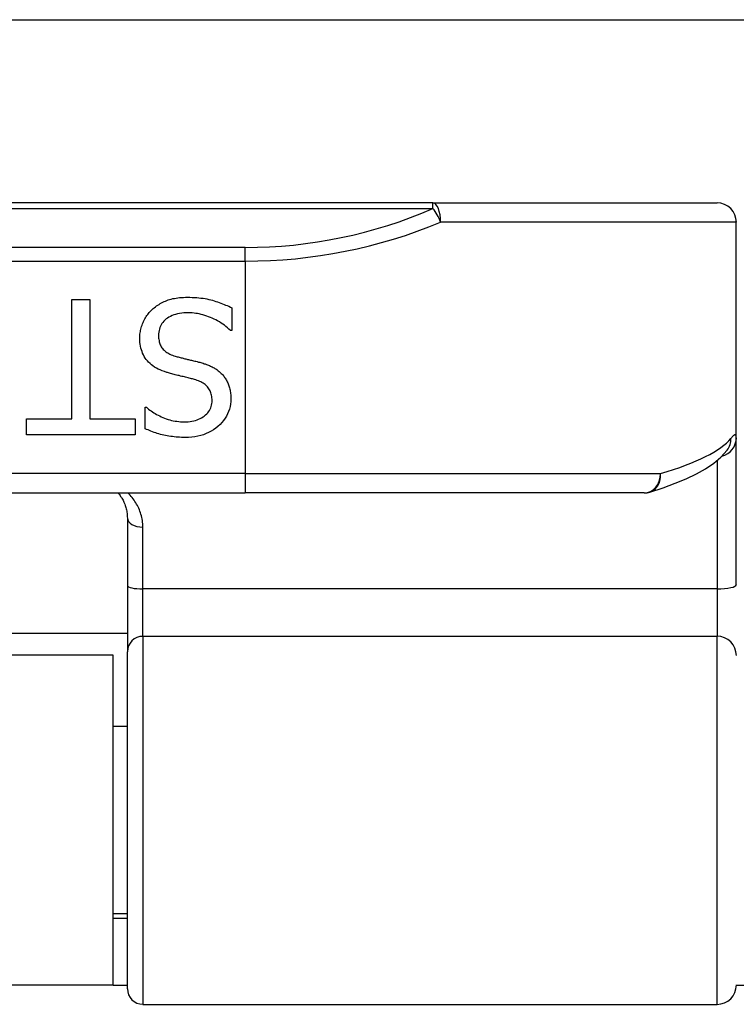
# Model space of a CAD drawing. Header units: inches. Extents: x 20 to 683, y 61 to 320.
# Tile 91 of 205: x 118.219 to 118.949, y 177.256 to 178.259. Entities that reach past the tile are written whole.
import ezdxf

# ---------------------------------------------------------------- set-up
doc = ezdxf.new("R2010")
doc.units = ezdxf.units.IN
doc.header["$MEASUREMENT"] = 0
doc.layers.add('Visible Edges(ANSI)', color=7, linetype='Continuous', lineweight=25)
doc.layers.add('Visible Tangent Edges(ANSI)', color=7, linetype='Continuous', lineweight=25)

msp = doc.modelspace()

# ---------------------------------------------------------------- linework, layer by layer
at = {"layer": 'Visible Edges(ANSI)'}
for p, q in [((93.2813, 178.2587), (163.2173, 178.2587)), ((118.6399, 178.0722), (116.7577, 178.0722)), ((118.6399, 178.0722), (118.9292, 178.0722)), ((118.9488, 177.8331), (118.9488, 178.0525)), ((118.2723, 177.9737), (118.2906, 177.9737)), ((118.2723, 177.8522), (118.2723, 177.9737)), ((118.2906, 177.9737), (118.2906, 177.8522)), ((118.4351, 177.9654), (118.4351, 177.9424)), ((118.4351, 177.9424), (118.4338, 177.9424)), ((118.3468, 177.8642), (118.3481, 177.8642)), ((118.3468, 177.8423), (118.3468, 177.8642)), ((118.2261, 177.8522), (118.2723, 177.8522)), ((118.2261, 177.8359), (118.2261, 177.8522)), ((118.2906, 177.8522), (118.3368, 177.8522)), ((118.3368, 177.8522), (118.3368, 177.8359)), ((118.3368, 177.8359), (118.2261, 177.8359)), ((118.9488, 177.6836), (118.9488, 177.8331)), ((118.9394, 177.8204), (118.9398, 177.8208)), ((116.9488, 177.777), (118.4488, 177.777)), ((118.8551, 177.777), (118.4488, 177.777)), ((118.3288, 177.7512), (118.3288, 177.6827)), ((118.3288, 177.6827), (118.3288, 177.6152)), ((118.3288, 177.6337), (117.0689, 177.6337)), ((118.3288, 177.272), (118.3288, 177.6152)), ((118.3143, 177.6117), (117.0833, 177.6117)), ((118.3143, 177.2757), (118.3143, 177.6117)), ((118.3288, 177.5392), (118.3143, 177.5392)), ((118.3288, 177.3483), (118.3143, 177.3483)), ((118.3288, 177.3437), (118.3143, 177.3437)), ((118.3143, 177.2757), (117.0833, 177.2757)), ((118.3143, 177.2757), (118.3288, 177.2757)), ((118.9488, 177.2757), (118.9798, 177.2757)), ((118.3445, 177.2562), (118.9292, 177.2562))]:
    msp.add_line(p, q, dxfattribs=at)
at = {"layer": 'Visible Edges(ANSI)', "flags": 128}
for points in [[(118.3539, 177.9636), (118.355, 177.9646), (118.3562, 177.9655), (118.3573, 177.9665), (118.3585, 177.9673), (118.3597, 177.9682), (118.361, 177.9689), (118.3622, 177.9697), (118.3635, 177.9704), (118.3648, 177.9711), (118.3661, 177.9717), (118.3675, 177.9723), (118.3689, 177.9729), (118.3703, 177.9734), (118.3718, 177.9739), (118.3733, 177.9743), (118.3749, 177.9747), (118.3766, 177.975), (118.3783, 177.9753), (118.3801, 177.9756), (118.3819, 177.9758), (118.3838, 177.9759), (118.3858, 177.976), (118.3878, 177.9761), (118.3899, 177.9761)], [(118.3899, 177.9761), (118.3923, 177.9761), (118.3947, 177.976), (118.3971, 177.9759), (118.3994, 177.9758), (118.4016, 177.9756), (118.4037, 177.9753), (118.4058, 177.9751), (118.4079, 177.9747), (118.4098, 177.9744), (118.4117, 177.974), (118.4136, 177.9735), (118.4153, 177.973), (118.4171, 177.9725), (118.4188, 177.9719), (118.4205, 177.9714), (118.4222, 177.9708), (118.4239, 177.9702), (118.4255, 177.9695), (118.4272, 177.9689), (118.4288, 177.9682), (118.4304, 177.9676), (118.432, 177.9669), (118.4336, 177.9661), (118.4351, 177.9654)], [(118.3414, 177.9344), (118.3414, 177.9357), (118.3415, 177.9371), (118.3416, 177.9384), (118.3418, 177.9398), (118.342, 177.9411), (118.3422, 177.9424), (118.3425, 177.9438), (118.3429, 177.9451), (118.3433, 177.9464), (118.3437, 177.9477), (118.3442, 177.949), (118.3447, 177.9503), (118.3453, 177.9516), (118.3459, 177.9529), (118.3465, 177.9541), (118.3472, 177.9553), (118.3479, 177.9564), (118.3487, 177.9576), (118.3495, 177.9587), (118.3503, 177.9597), (118.3511, 177.9607), (118.352, 177.9617), (118.353, 177.9627), (118.3539, 177.9636)], [(118.3912, 177.9603), (118.3887, 177.9602), (118.3864, 177.9601), (118.3841, 177.9599), (118.3819, 177.9596), (118.3799, 177.9592), (118.3779, 177.9587), (118.376, 177.9581), (118.3743, 177.9575), (118.3726, 177.9567), (118.3711, 177.9559), (118.3696, 177.955), (118.3683, 177.954), (118.367, 177.9529), (118.3659, 177.9517), (118.3649, 177.9505), (118.364, 177.9493), (118.3632, 177.948), (118.3625, 177.9466), (118.3619, 177.9452), (118.3614, 177.9437), (118.361, 177.9422), (118.3607, 177.9406), (118.3606, 177.939), (118.3605, 177.9373)], [(118.4338, 177.9424), (118.4322, 177.9438), (118.4307, 177.9451), (118.4291, 177.9464), (118.4275, 177.9476), (118.4258, 177.9488), (118.4241, 177.9499), (118.4224, 177.951), (118.4206, 177.952), (118.4189, 177.953), (118.417, 177.9539), (118.4152, 177.9548), (118.4133, 177.9556), (118.4114, 177.9563), (118.4095, 177.957), (118.4076, 177.9576), (118.4057, 177.9582), (118.4039, 177.9587), (118.402, 177.9591), (118.4002, 177.9595), (118.3984, 177.9597), (118.3966, 177.96), (118.3948, 177.9601), (118.393, 177.9602), (118.3912, 177.9603)], [(118.3688, 177.8996), (118.3665, 177.9004), (118.3643, 177.9012), (118.3622, 177.9021), (118.3602, 177.903), (118.3583, 177.904), (118.3565, 177.9051), (118.3548, 177.9062), (118.3532, 177.9074), (118.3518, 177.9086), (118.3504, 177.91), (118.3492, 177.9113), (118.348, 177.9128), (118.347, 177.9142), (118.346, 177.9158), (118.3451, 177.9174), (118.3443, 177.9191), (118.3437, 177.9208), (118.3431, 177.9225), (118.3426, 177.9244), (118.3422, 177.9263), (118.3418, 177.9282), (118.3416, 177.9302), (118.3415, 177.9322), (118.3414, 177.9344)], [(118.3605, 177.9373), (118.3605, 177.9359), (118.3606, 177.9346), (118.3608, 177.9333), (118.361, 177.9321), (118.3612, 177.9309), (118.3615, 177.9298), (118.3619, 177.9287), (118.3623, 177.9276), (118.3628, 177.9266), (118.3633, 177.9257), (118.3639, 177.9247), (118.3646, 177.9239), (118.3653, 177.923), (118.3661, 177.9222), (118.3669, 177.9215), (118.3678, 177.9207), (118.3688, 177.92), (118.3699, 177.9194), (118.371, 177.9187), (118.3721, 177.9182), (118.3734, 177.9176), (118.3747, 177.9171), (118.3761, 177.9166), (118.3775, 177.9162)], [(118.3775, 177.9162), (118.3785, 177.9159), (118.3796, 177.9156), (118.3806, 177.9153), (118.3816, 177.915), (118.3826, 177.9148), (118.3836, 177.9145), (118.3846, 177.9143), (118.3855, 177.914), (118.3864, 177.9138), (118.3874, 177.9136), (118.3883, 177.9134), (118.3892, 177.9131), (118.3901, 177.9129), (118.391, 177.9127), (118.392, 177.9125), (118.393, 177.9122), (118.394, 177.912), (118.3951, 177.9117), (118.3962, 177.9114), (118.3974, 177.9112), (118.3986, 177.9109), (118.3998, 177.9106), (118.4011, 177.9102), (118.4024, 177.9099)], [(118.4024, 177.9099), (118.4036, 177.9096), (118.4047, 177.9092), (118.4059, 177.9089), (118.407, 177.9085), (118.4081, 177.9082), (118.4092, 177.9078), (118.4102, 177.9074), (118.4112, 177.907), (118.4123, 177.9065), (118.4133, 177.9061), (118.4142, 177.9056), (118.4152, 177.9052), (118.4161, 177.9047), (118.417, 177.9042), (118.4179, 177.9036), (118.4188, 177.9031), (118.4197, 177.9025), (118.4205, 177.9019), (118.4213, 177.9012), (118.4221, 177.9006), (118.4229, 177.8999), (118.4237, 177.8992), (118.4244, 177.8985), (118.4252, 177.8977)], [(118.397, 177.8924), (118.396, 177.8926), (118.395, 177.8929), (118.394, 177.8932), (118.3929, 177.8935), (118.3917, 177.8938), (118.3906, 177.894), (118.3894, 177.8944), (118.3881, 177.8947), (118.3868, 177.895), (118.3855, 177.8953), (118.3842, 177.8956), (118.3828, 177.8959), (118.3814, 177.8963), (118.3801, 177.8966), (118.3788, 177.8969), (118.3775, 177.8973), (118.3763, 177.8976), (118.3751, 177.8979), (118.3739, 177.8982), (118.3728, 177.8985), (118.3717, 177.8988), (118.3707, 177.8991), (118.3697, 177.8994), (118.3688, 177.8996)], [(118.4252, 177.8977), (118.4259, 177.897), (118.4265, 177.8962), (118.4272, 177.8953), (118.4278, 177.8945), (118.4284, 177.8936), (118.4289, 177.8928), (118.4295, 177.8919), (118.43, 177.8909), (118.4305, 177.89), (118.4309, 177.889), (118.4314, 177.888), (118.4318, 177.887), (118.4321, 177.886), (118.4325, 177.8849), (118.4328, 177.8838), (118.4331, 177.8827), (118.4333, 177.8816), (118.4335, 177.8804), (118.4337, 177.8792), (118.4338, 177.878), (118.434, 177.8767), (118.434, 177.8755), (118.4341, 177.8742), (118.4341, 177.8728)], [(118.415, 177.8709), (118.415, 177.8724), (118.4149, 177.8737), (118.4147, 177.8751), (118.4145, 177.8764), (118.4142, 177.8776), (118.4139, 177.8788), (118.4134, 177.8799), (118.4129, 177.881), (118.4124, 177.882), (118.4118, 177.883), (118.4111, 177.8839), (118.4104, 177.8848), (118.4096, 177.8857), (118.4087, 177.8865), (118.4078, 177.8873), (118.4068, 177.888), (118.4058, 177.8887), (118.4047, 177.8893), (118.4036, 177.8899), (118.4024, 177.8905), (118.4011, 177.891), (118.3998, 177.8915), (118.3985, 177.892), (118.397, 177.8924)], [(118.3481, 177.8642), (118.3492, 177.8632), (118.3504, 177.8623), (118.3516, 177.8613), (118.3529, 177.8604), (118.3543, 177.8595), (118.3556, 177.8586), (118.3571, 177.8577), (118.3585, 177.8569), (118.3601, 177.8561), (118.3617, 177.8553), (118.3633, 177.8545), (118.365, 177.8537), (118.3667, 177.853), (118.3684, 177.8524), (118.3702, 177.8518), (118.3719, 177.8513), (118.3737, 177.8508), (118.3755, 177.8504), (118.3773, 177.85), (118.3791, 177.8498), (118.381, 177.8496), (118.3828, 177.8494), (118.3847, 177.8493), (118.3865, 177.8493)], [(118.3865, 177.8493), (118.3886, 177.8493), (118.3906, 177.8494), (118.3926, 177.8496), (118.3945, 177.8499), (118.3963, 177.8503), (118.3981, 177.8508), (118.3997, 177.8513), (118.4013, 177.8519), (118.4029, 177.8526), (118.4044, 177.8534), (118.4058, 177.8543), (118.4071, 177.8552), (118.4084, 177.8563), (118.4095, 177.8573), (118.4106, 177.8585), (118.4115, 177.8596), (118.4123, 177.8609), (118.413, 177.8622), (118.4136, 177.8635), (118.4141, 177.8649), (118.4145, 177.8663), (118.4148, 177.8678), (118.415, 177.8693), (118.415, 177.8709)], [(118.4341, 177.8728), (118.434, 177.8701), (118.4337, 177.8674), (118.4333, 177.8648), (118.4327, 177.8623), (118.4318, 177.8598), (118.4308, 177.8574), (118.4297, 177.8551), (118.4283, 177.8529), (118.4268, 177.8508), (118.425, 177.8487), (118.4231, 177.8467), (118.421, 177.8447), (118.4188, 177.8429), (118.4165, 177.8413), (118.4141, 177.8398), (118.4115, 177.8385), (118.4089, 177.8373), (118.4062, 177.8362), (118.4034, 177.8354), (118.4004, 177.8347), (118.3974, 177.8341), (118.3943, 177.8337), (118.3911, 177.8335), (118.3878, 177.8334)], [(118.3878, 177.8334), (118.3858, 177.8334), (118.3839, 177.8335), (118.382, 177.8336), (118.3802, 177.8337), (118.3783, 177.8338), (118.3765, 177.834), (118.3747, 177.8342), (118.3729, 177.8344), (118.3711, 177.8347), (118.3693, 177.835), (118.3676, 177.8353), (118.3659, 177.8357), (118.3642, 177.8361), (118.3625, 177.8365), (118.3608, 177.837), (118.3592, 177.8375), (118.3576, 177.838), (118.356, 177.8385), (118.3544, 177.8391), (118.3528, 177.8397), (118.3513, 177.8403), (118.3498, 177.841), (118.3483, 177.8416), (118.3468, 177.8423)], [(118.8609, 177.7778), (118.8742, 177.7822), (118.8866, 177.7867), (118.8979, 177.7914), (118.9082, 177.7964), (118.9175, 177.8016), (118.9258, 177.8073), (118.9331, 177.8134), (118.9394, 177.8204)], [(118.3192, 177.7769), (118.3199, 177.7761), (118.3206, 177.7752), (118.3213, 177.7743), (118.3219, 177.7733), (118.3226, 177.7724), (118.3232, 177.7714), (118.3237, 177.7704), (118.3243, 177.7694), (118.3248, 177.7684), (118.3253, 177.7674), (118.3257, 177.7663), (118.3262, 177.7653), (118.3266, 177.7642), (118.3269, 177.7631), (118.3273, 177.7619), (118.3276, 177.7608), (118.3278, 177.7596), (118.3281, 177.7585), (118.3283, 177.7573), (118.3285, 177.7561), (118.3286, 177.7549), (118.3287, 177.7537), (118.3287, 177.7524), (118.3288, 177.7512)]]:
    msp.add_lwpolyline(points, dxfattribs=at)
at = {"layer": 'Visible Edges(ANSI)'}
for centre, radius, start, end in [((118.9292, 178.0525), 0.0197, 0, 90), ((118.8551, 177.7966), 0.0197, 270, 287.0415), ((118.9292, 177.2759), 0.0197, 270, 0), ((118.3445, 177.272), 0.0157, 180, 270)]:
    msp.add_arc(centre, radius, start, end, dxfattribs=at)
at = {"layer": 'Visible Tangent Edges(ANSI)'}
for p, q in [((116.7577, 178.0665), (118.6399, 178.0665)), ((118.6399, 178.0665), (118.6399, 178.0722)), ((118.9488, 178.0525), (118.6478, 178.0525)), ((118.4488, 178.0268), (116.9488, 178.0268)), ((118.4488, 178.0129), (118.4488, 178.0268)), ((116.9488, 178.0129), (118.4488, 178.0129)), ((118.4488, 178.0129), (118.4488, 177.7966)), ((118.9292, 177.8099), (118.9292, 177.6792)), ((118.4488, 177.7966), (116.9488, 177.7966)), ((118.4488, 177.7966), (118.4488, 177.777)), ((118.4488, 177.7966), (118.8718, 177.7966)), ((118.3445, 177.6792), (118.3445, 177.742)), ((118.3445, 177.631), (118.3445, 177.6792)), ((118.9292, 177.6792), (118.3445, 177.6792)), ((118.9292, 177.6792), (118.9292, 177.631)), ((118.3445, 177.631), (118.3445, 177.2562)), ((118.3445, 177.631), (118.9292, 177.631)), ((118.9292, 177.2562), (118.9292, 177.631))]:
    msp.add_line(p, q, dxfattribs=at)
at = {"layer": 'Visible Tangent Edges(ANSI)', "flags": 128}
for points in [[(118.9488, 177.8331), (118.9488, 177.8336), (118.9488, 177.834), (118.9488, 177.8344), (118.9487, 177.8348), (118.9486, 177.8351), (118.9485, 177.8354), (118.9484, 177.8356), (118.9482, 177.8358), (118.9481, 177.8359), (118.9479, 177.836), (118.9477, 177.836), (118.9475, 177.836), (118.9472, 177.8359), (118.947, 177.8359), (118.9467, 177.8357), (118.9464, 177.8355), (118.9461, 177.8353), (118.9457, 177.835), (118.9454, 177.8347), (118.945, 177.8343), (118.9446, 177.8339), (118.9442, 177.8335), (118.9438, 177.833), (118.9433, 177.8324)], [(118.3445, 177.742), (118.3445, 177.7437), (118.3444, 177.7454), (118.3442, 177.7471), (118.344, 177.7488), (118.3438, 177.7504), (118.3434, 177.752), (118.343, 177.7536), (118.3426, 177.7552), (118.3421, 177.7568), (118.3416, 177.7583), (118.341, 177.7598), (118.3404, 177.7613), (118.3397, 177.7627), (118.339, 177.7642), (118.3382, 177.7656), (118.3374, 177.7669), (118.3365, 177.7683), (118.3356, 177.7696), (118.3347, 177.7709), (118.3337, 177.7722), (118.3327, 177.7734), (118.3316, 177.7746), (118.3305, 177.7758), (118.3293, 177.7769)]]:
    msp.add_lwpolyline(points, dxfattribs=at)
at = {"layer": 'Visible Tangent Edges(ANSI)'}
msp.add_arc((118.4488, 178.5071), 0.4803, 270, 293.4439, dxfattribs=at)
for centre, major_axis, ratio, start_param, end_param in [((118.6399, 178.0525), (0, 0.0197), 0.39785, 4.712389, 6.283185), ((118.6399, 178.0525), (0.0078, -0.0181), 0.369668, 1.411843, 2.276718), ((118.4488, 178.4932), (0.5, 0), 0.96063, 4.712389, 5.121562), ((118.4488, 177.8462), (-0.5, 0), 0.185699, 2.578938, 2.993098), ((118.9292, 177.8331), (0.0197, 0), 0.985236, 4.962801, 6.283185), ((118.9239, 177.8324), (0.0156, -0.012), 0.971402, 0, 0.672693), ((118.8551, 177.7966), (0, -0.0197), 0.845842, 0, 1.570796), ((118.8551, 177.7966), (0.0058, -0.0188), 0.834757, 0, 1.320298), ((118.3445, 177.7512), (-0.0157, 0), 0.580671, 0, 1.570796), ((118.9292, 177.6836), (0.0197, 0), 0.225879, 4.712389, 6.283185), ((118.3445, 177.6827), (-0.0157, 0), 0.225879, 0, 1.570796), ((118.3445, 177.6152), (-0.0157, 0), 0.998608, 4.712389, 6.283185), ((118.9292, 177.6113), (0.0197, 0), 0.998608, 0, 1.570796)]:
    msp.add_ellipse(centre, major_axis=major_axis, ratio=ratio, start_param=start_param, end_param=end_param, dxfattribs=at)

doc.saveas('drawing.dxf')
